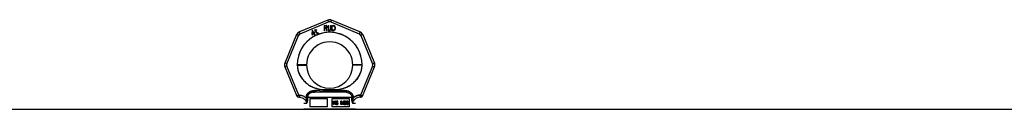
# Model space of a CAD drawing. Header units: millimetres. Extents: x 0 to 420, y 0 to 297.
# Tile 12 of 29: x 136 to 168, y 254 to 257. Entities that reach past the tile are written whole.
import ezdxf

# ---------------------------------------------------------------- set-up
doc = ezdxf.new("R2010")
doc.units = ezdxf.units.MM
doc.header["$LTSCALE"] = 23.1
doc.layers.get('0').update_dxf_attribs({"linetype": 'CONTINUOUS'})
doc.layers.add('001-M31079-X02', color=7, linetype='CONTINUOUS')

msp = doc.modelspace()

# ---------------------------------------------------------------- linework, layer by layer
at = {"color": 7, "linetype": 'Continuous'}
msp.add_line((82.061, 253.941), (252.265, 253.941), dxfattribs=at)
at = {"layer": '001-M31079-X02', "color": 9, "linetype": 'Continuous'}
for p, q in [((145.848, 256.885), (144.912, 256.497)), ((144.938, 256.437), (145.874, 256.825)), ((145.952, 256.825), (146.889, 256.437)), ((146.915, 256.497), (145.979, 256.885)), ((144.82, 256.405), (144.432, 255.468)), ((144.494, 255.445), (144.882, 256.381)), ((146.945, 256.381), (147.333, 255.445)), ((147.007, 256.405), (147.395, 255.468)), ((144.892, 254.407), (144.494, 255.366)), ((144.843, 255.402), (144.842, 255.409)), ((147.333, 255.366), (146.935, 254.407)), ((146.984, 255.413), (146.984, 255.406)), ((144.432, 255.338), (144.83, 254.376)), ((146.997, 254.376), (147.395, 255.338)), ((144.892, 254.407), (144.892, 254.336)), ((144.915, 254.407), (144.892, 254.407)), ((144.915, 254.407), (144.915, 254.336)), ((145.366, 254.502), (145.36, 254.551)), ((146.461, 254.502), (145.366, 254.502)), ((145.691, 254.585), (145.695, 254.536)), ((145.691, 254.585), (145.695, 254.536)), ((146.132, 254.536), (146.135, 254.585)), ((146.135, 254.585), (146.132, 254.536)), ((146.467, 254.551), (146.461, 254.502)), ((146.461, 254.502), (146.467, 254.551)), ((146.912, 254.407), (146.912, 254.336)), ((146.935, 254.407), (146.912, 254.407)), ((146.935, 254.407), (146.935, 254.336)), ((144.892, 254.336), (144.887, 254.336)), ((144.915, 254.336), (144.892, 254.336)), ((145.152, 254.132), (145.063, 254.132)), ((145.138, 254.333), (145.139, 254.31)), ((146.645, 254.334), (145.182, 254.334)), ((146.763, 254.132), (146.675, 254.132)), ((146.688, 254.31), (146.689, 254.333)), ((146.935, 254.336), (146.912, 254.336)), ((146.935, 254.336), (146.94, 254.336))]:
    msp.add_line(p, q, dxfattribs=at)
at = {"layer": '001-M31079-X02', "color": 7, "linetype": 'Continuous'}
for p, q in [((145.728, 256.705), (145.728, 256.535)), ((145.728, 256.705), (145.796, 256.705)), ((145.81, 256.702), (145.796, 256.705)), ((145.81, 256.702), (145.821, 256.691)), ((145.821, 256.691), (145.83, 256.676)), ((145.83, 256.676), (145.833, 256.665)), ((145.833, 256.651), (145.83, 256.64)), ((145.833, 256.665), (145.833, 256.651)), ((145.858, 256.705), (145.858, 256.593)), ((145.858, 256.705), (145.875, 256.705)), ((145.875, 256.705), (145.875, 256.593)), ((145.943, 256.705), (145.943, 256.593)), ((145.943, 256.705), (145.96, 256.705)), ((145.96, 256.705), (145.96, 256.593)), ((145.983, 256.705), (145.983, 256.535)), ((145.983, 256.705), (146.051, 256.705)), ((146.065, 256.702), (146.051, 256.705)), ((146.065, 256.702), (146.076, 256.694)), ((146.076, 256.694), (146.088, 256.68)), ((146.088, 256.68), (146.093, 256.665)), ((146.096, 256.647), (146.093, 256.665)), ((145.329, 256.541), (145.319, 256.423)), ((145.319, 256.423), (145.33, 256.404)), ((145.344, 256.55), (145.329, 256.541)), ((145.33, 256.404), (145.389, 256.438)), ((145.337, 256.433), (145.344, 256.516)), ((145.378, 256.457), (145.337, 256.433)), ((145.393, 256.465), (145.344, 256.55)), ((145.344, 256.516), (145.378, 256.457)), ((145.389, 256.438), (145.413, 256.397)), ((145.418, 256.479), (145.393, 256.465)), ((145.428, 256.461), (145.404, 256.446)), ((145.429, 256.403), (145.404, 256.446)), ((145.413, 256.397), (145.429, 256.397)), ((145.435, 256.54), (145.415, 256.528)), ((145.415, 256.528), (145.423, 256.516)), ((145.428, 256.461), (145.418, 256.479)), ((145.433, 256.572), (145.421, 256.565)), ((145.421, 256.565), (145.435, 256.54)), ((145.442, 256.527), (145.423, 256.516)), ((145.447, 256.547), (145.433, 256.572)), ((145.442, 256.527), (145.478, 256.464)), ((145.474, 256.562), (145.447, 256.547)), ((145.455, 256.534), (145.482, 256.55)), ((145.487, 256.478), (145.455, 256.534)), ((145.474, 256.562), (145.482, 256.55)), ((145.478, 256.464), (145.491, 256.455)), ((145.487, 256.478), (145.495, 256.47)), ((145.491, 256.455), (145.502, 256.453)), ((145.506, 256.468), (145.495, 256.47)), ((145.502, 256.453), (145.511, 256.454)), ((145.52, 256.472), (145.506, 256.468)), ((145.527, 256.459), (145.511, 256.454)), ((145.52, 256.472), (145.527, 256.459)), ((145.745, 256.535), (145.728, 256.535)), ((145.745, 256.611), (145.745, 256.535)), ((145.793, 256.611), (145.745, 256.611)), ((145.793, 256.611), (145.816, 256.535)), ((145.821, 256.626), (145.81, 256.618)), ((145.835, 256.535), (145.81, 256.618)), ((145.835, 256.535), (145.816, 256.535)), ((145.83, 256.64), (145.821, 256.626)), ((145.858, 256.593), (145.861, 256.575)), ((145.861, 256.575), (145.867, 256.56)), ((145.867, 256.56), (145.878, 256.546)), ((145.875, 256.593), (145.878, 256.579)), ((145.878, 256.579), (145.884, 256.568)), ((145.878, 256.546), (145.889, 256.539)), ((145.884, 256.568), (145.892, 256.56)), ((145.903, 256.535), (145.889, 256.539)), ((145.903, 256.557), (145.892, 256.56)), ((145.903, 256.557), (145.915, 256.557)), ((145.915, 256.535), (145.903, 256.535)), ((145.926, 256.56), (145.915, 256.557)), ((145.929, 256.539), (145.915, 256.535)), ((145.935, 256.568), (145.926, 256.56)), ((145.94, 256.546), (145.929, 256.539)), ((145.94, 256.579), (145.935, 256.568)), ((145.943, 256.593), (145.94, 256.579)), ((145.952, 256.56), (145.94, 256.546)), ((145.957, 256.575), (145.952, 256.56)), ((145.957, 256.575), (145.96, 256.593)), ((146.051, 256.535), (145.983, 256.535)), ((146.065, 256.539), (146.051, 256.535)), ((146.076, 256.546), (146.065, 256.539)), ((146.088, 256.56), (146.076, 256.546)), ((146.093, 256.575), (146.088, 256.56)), ((146.093, 256.575), (146.096, 256.593)), ((146.096, 256.647), (146.096, 256.593)), ((144.842, 255.413), (144.843, 255.402)), ((144.842, 255.413), (144.842, 255.406)), ((146.984, 255.402), (146.984, 255.413)), ((146.984, 255.402), (146.984, 255.409)), ((145.138, 254.333), (145.139, 254.31)), ((146.689, 254.333), (146.688, 254.31))]:
    msp.add_line(p, q, dxfattribs=at)
at = {"layer": '001-M31079-X02', "color": 6, "linetype": 'Continuous'}
for p, q in [((145.745, 256.633), (145.745, 256.687)), ((145.799, 256.687), (145.745, 256.687)), ((145.799, 256.687), (145.807, 256.683)), ((145.807, 256.683), (145.813, 256.676)), ((145.813, 256.676), (145.816, 256.665)), ((145.816, 256.654), (145.813, 256.644)), ((145.816, 256.665), (145.816, 256.654)), ((146, 256.557), (146, 256.683)), ((146.051, 256.683), (146, 256.683)), ((146.051, 256.683), (146.062, 256.68)), ((146.062, 256.68), (146.071, 256.673)), ((146.071, 256.673), (146.076, 256.662)), ((146.076, 256.662), (146.079, 256.647)), ((145.799, 256.633), (145.745, 256.633)), ((145.807, 256.636), (145.799, 256.633)), ((145.813, 256.644), (145.807, 256.636)), ((146.051, 256.557), (146, 256.557)), ((146.062, 256.56), (146.051, 256.557)), ((146.071, 256.568), (146.062, 256.56)), ((146.076, 256.579), (146.071, 256.568)), ((146.079, 256.593), (146.076, 256.579)), ((146.079, 256.647), (146.079, 256.593)), ((145.182, 254.334), (145.182, 254.312)), ((145.258, 254.281), (145.258, 254.026)), ((145.845, 254.281), (145.258, 254.281)), ((145.845, 254.026), (145.845, 254.281)), ((145.981, 254.281), (145.981, 254.026)), ((146.569, 254.281), (145.981, 254.281)), ((146.042, 254.095), (146.042, 254.214)), ((146.042, 254.214), (146.088, 254.214)), ((146.056, 254.095), (146.042, 254.095)), ((146.046, 254.095), (146.046, 254.214)), ((146.052, 254.201), (146.052, 254.163)), ((146.09, 254.201), (146.052, 254.201)), ((146.052, 254.163), (146.09, 254.163)), ((146.052, 254.148), (146.052, 254.095)), ((146.086, 254.148), (146.052, 254.148)), ((146.056, 254.163), (146.056, 254.201)), ((146.056, 254.148), (146.056, 254.095)), ((146.082, 254.148), (146.096, 254.095)), ((146.093, 254.212), (146.084, 254.214)), ((146.086, 254.201), (146.091, 254.199)), ((146.091, 254.166), (146.086, 254.163)), ((146.086, 254.148), (146.1, 254.095)), ((146.097, 254.212), (146.088, 254.214)), ((146.09, 254.201), (146.095, 254.199)), ((146.095, 254.166), (146.09, 254.163)), ((146.091, 254.199), (146.094, 254.194)), ((146.095, 254.199), (146.091, 254.199)), ((146.094, 254.171), (146.091, 254.166)), ((146.095, 254.166), (146.091, 254.166)), ((146.1, 254.204), (146.093, 254.212)), ((146.097, 254.212), (146.093, 254.212)), ((146.093, 254.153), (146.1, 254.158)), ((146.108, 254.095), (146.093, 254.153)), ((146.097, 254.153), (146.093, 254.153)), ((146.094, 254.194), (146.096, 254.186)), ((146.098, 254.194), (146.094, 254.194)), ((146.096, 254.179), (146.094, 254.171)), ((146.098, 254.171), (146.094, 254.171)), ((146.095, 254.199), (146.098, 254.194)), ((146.098, 254.171), (146.095, 254.166)), ((146.096, 254.179), (146.096, 254.186)), ((146.1, 254.186), (146.096, 254.186)), ((146.1, 254.179), (146.096, 254.179)), ((146.112, 254.095), (146.096, 254.095)), ((146.104, 254.204), (146.097, 254.212)), ((146.097, 254.153), (146.104, 254.158)), ((146.112, 254.095), (146.097, 254.153)), ((146.098, 254.194), (146.1, 254.186)), ((146.1, 254.179), (146.098, 254.171)), ((146.105, 254.194), (146.1, 254.204)), ((146.104, 254.204), (146.1, 254.204)), ((146.1, 254.186), (146.1, 254.179)), ((146.1, 254.158), (146.105, 254.169)), ((146.104, 254.158), (146.1, 254.158)), ((146.109, 254.194), (146.104, 254.204)), ((146.104, 254.158), (146.109, 254.169)), ((146.107, 254.186), (146.105, 254.194)), ((146.109, 254.194), (146.105, 254.194)), ((146.105, 254.169), (146.107, 254.176)), ((146.109, 254.169), (146.105, 254.169)), ((146.107, 254.186), (146.107, 254.176)), ((146.111, 254.186), (146.107, 254.186)), ((146.111, 254.176), (146.107, 254.176)), ((146.111, 254.186), (146.109, 254.194)), ((146.109, 254.169), (146.111, 254.176)), ((146.111, 254.186), (146.111, 254.176)), ((146.123, 254.128), (146.124, 254.118)), ((146.137, 254.128), (146.123, 254.128)), ((146.124, 254.118), (146.13, 254.105)), ((146.128, 254.118), (146.124, 254.118)), ((146.126, 254.128), (146.128, 254.118)), ((146.13, 254.196), (146.128, 254.186)), ((146.128, 254.176), (146.128, 254.186)), ((146.132, 254.186), (146.128, 254.186)), ((146.128, 254.176), (146.13, 254.166)), ((146.132, 254.176), (146.128, 254.176)), ((146.128, 254.118), (146.134, 254.105)), ((146.137, 254.207), (146.13, 254.196)), ((146.134, 254.196), (146.13, 254.196)), ((146.13, 254.166), (146.137, 254.156)), ((146.134, 254.166), (146.13, 254.166)), ((146.13, 254.105), (146.138, 254.098)), ((146.134, 254.105), (146.13, 254.105)), ((146.134, 254.196), (146.132, 254.186)), ((146.132, 254.186), (146.132, 254.176)), ((146.132, 254.176), (146.134, 254.166)), ((146.135, 254.12), (146.133, 254.128)), ((146.141, 254.207), (146.134, 254.196)), ((146.134, 254.166), (146.141, 254.156)), ((146.134, 254.105), (146.142, 254.098)), ((146.14, 254.113), (146.135, 254.12)), ((146.139, 254.12), (146.135, 254.12)), ((146.144, 254.212), (146.137, 254.207)), ((146.141, 254.207), (146.137, 254.207)), ((146.137, 254.156), (146.144, 254.151)), ((146.141, 254.156), (146.137, 254.156)), ((146.139, 254.12), (146.137, 254.128)), ((146.138, 254.184), (146.14, 254.191)), ((146.138, 254.184), (146.138, 254.179)), ((146.142, 254.184), (146.138, 254.184)), ((146.14, 254.171), (146.138, 254.179)), ((146.142, 254.179), (146.138, 254.179)), ((146.138, 254.098), (146.147, 254.095)), ((146.142, 254.098), (146.138, 254.098)), ((146.144, 254.113), (146.139, 254.12)), ((146.14, 254.191), (146.145, 254.196)), ((146.144, 254.191), (146.14, 254.191)), ((146.145, 254.166), (146.14, 254.171)), ((146.144, 254.171), (146.14, 254.171)), ((146.147, 254.11), (146.14, 254.113)), ((146.144, 254.113), (146.14, 254.113)), ((146.148, 254.212), (146.141, 254.207)), ((146.141, 254.156), (146.148, 254.151)), ((146.142, 254.184), (146.144, 254.191)), ((146.142, 254.179), (146.142, 254.184)), ((146.144, 254.171), (146.142, 254.179)), ((146.142, 254.098), (146.151, 254.095)), ((146.151, 254.214), (146.144, 254.212)), ((146.148, 254.212), (146.144, 254.212)), ((146.144, 254.191), (146.149, 254.196)), ((146.149, 254.166), (146.144, 254.171)), ((146.144, 254.151), (146.151, 254.148)), ((146.148, 254.151), (146.144, 254.151)), ((146.151, 254.11), (146.144, 254.113)), ((146.145, 254.196), (146.151, 254.199)), ((146.149, 254.196), (146.145, 254.196)), ((146.151, 254.163), (146.145, 254.166)), ((146.149, 254.166), (146.145, 254.166)), ((146.165, 254.11), (146.147, 254.11)), ((146.165, 254.095), (146.147, 254.095)), ((146.155, 254.214), (146.148, 254.212)), ((146.148, 254.151), (146.155, 254.148)), ((146.149, 254.196), (146.155, 254.199)), ((146.155, 254.163), (146.149, 254.166)), ((146.163, 254.214), (146.151, 254.214)), ((146.165, 254.199), (146.151, 254.199)), ((146.165, 254.163), (146.151, 254.163)), ((146.165, 254.148), (146.151, 254.148)), ((146.168, 254.212), (146.159, 254.214)), ((146.161, 254.199), (146.167, 254.196)), ((146.17, 254.161), (146.161, 254.163)), ((146.161, 254.148), (146.168, 254.146)), ((146.168, 254.113), (146.161, 254.11)), ((146.161, 254.095), (146.17, 254.098)), ((146.172, 254.212), (146.163, 254.214)), ((146.165, 254.199), (146.17, 254.196)), ((146.174, 254.161), (146.165, 254.163)), ((146.165, 254.148), (146.172, 254.146)), ((146.172, 254.113), (146.165, 254.11)), ((146.165, 254.095), (146.174, 254.098)), ((146.167, 254.196), (146.17, 254.191)), ((146.17, 254.196), (146.167, 254.196)), ((146.175, 254.204), (146.168, 254.212)), ((146.172, 254.212), (146.168, 254.212)), ((146.168, 254.146), (146.174, 254.141)), ((146.172, 254.146), (146.168, 254.146)), ((146.174, 254.118), (146.168, 254.113)), ((146.172, 254.113), (146.168, 254.113)), ((146.17, 254.196), (146.174, 254.191)), ((146.17, 254.191), (146.172, 254.186)), ((146.174, 254.191), (146.17, 254.191)), ((146.177, 254.156), (146.17, 254.161)), ((146.174, 254.161), (146.17, 254.161)), ((146.17, 254.098), (146.177, 254.103)), ((146.174, 254.098), (146.17, 254.098)), ((146.179, 254.204), (146.172, 254.212)), ((146.172, 254.186), (146.186, 254.186)), ((146.172, 254.146), (146.177, 254.141)), ((146.177, 254.118), (146.172, 254.113)), ((146.174, 254.191), (146.176, 254.186)), ((146.181, 254.156), (146.174, 254.161)), ((146.174, 254.141), (146.177, 254.133)), ((146.177, 254.141), (146.174, 254.141)), ((146.177, 254.126), (146.174, 254.118)), ((146.177, 254.118), (146.174, 254.118)), ((146.174, 254.098), (146.181, 254.103)), ((146.181, 254.194), (146.175, 254.204)), ((146.179, 254.204), (146.175, 254.204)), ((146.184, 254.146), (146.177, 254.156)), ((146.181, 254.156), (146.177, 254.156)), ((146.177, 254.141), (146.181, 254.133)), ((146.177, 254.126), (146.177, 254.133)), ((146.181, 254.133), (146.177, 254.133)), ((146.181, 254.126), (146.177, 254.118)), ((146.181, 254.126), (146.177, 254.126)), ((146.177, 254.103), (146.184, 254.113)), ((146.181, 254.103), (146.177, 254.103)), ((146.185, 254.194), (146.179, 254.204)), ((146.182, 254.186), (146.181, 254.194)), ((146.185, 254.194), (146.181, 254.194)), ((146.188, 254.146), (146.181, 254.156)), ((146.181, 254.133), (146.181, 254.126)), ((146.181, 254.103), (146.188, 254.113)), ((146.188, 254.136), (146.184, 254.146)), ((146.188, 254.146), (146.184, 254.146)), ((146.184, 254.113), (146.188, 254.123)), ((146.188, 254.113), (146.184, 254.113)), ((146.186, 254.186), (146.185, 254.194)), ((146.192, 254.136), (146.188, 254.146)), ((146.188, 254.136), (146.188, 254.123)), ((146.192, 254.136), (146.188, 254.136)), ((146.188, 254.113), (146.192, 254.123)), ((146.192, 254.123), (146.188, 254.123)), ((146.192, 254.123), (146.192, 254.136)), ((146.286, 254.095), (146.286, 254.214)), ((146.306, 254.214), (146.286, 254.214)), ((146.301, 254.095), (146.286, 254.095)), ((146.29, 254.214), (146.29, 254.095)), ((146.297, 254.189), (146.297, 254.095)), ((146.297, 254.189), (146.321, 254.095)), ((146.301, 254.189), (146.297, 254.189)), ((146.301, 254.095), (146.301, 254.189)), ((146.301, 254.189), (146.325, 254.095)), ((146.328, 254.108), (146.302, 254.214)), ((146.332, 254.108), (146.306, 254.214)), ((146.339, 254.095), (146.321, 254.095)), ((146.355, 254.214), (146.328, 254.108)), ((146.332, 254.108), (146.328, 254.108)), ((146.359, 254.214), (146.332, 254.108)), ((146.335, 254.095), (146.36, 254.189)), ((146.339, 254.095), (146.364, 254.189)), ((146.375, 254.214), (146.355, 254.214)), ((146.36, 254.095), (146.36, 254.189)), ((146.364, 254.189), (146.36, 254.189)), ((146.375, 254.095), (146.36, 254.095)), ((146.364, 254.189), (146.364, 254.095)), ((146.371, 254.214), (146.371, 254.095)), ((146.375, 254.095), (146.375, 254.214)), ((146.385, 254.123), (146.386, 254.115)), ((146.397, 254.123), (146.385, 254.123)), ((146.388, 254.196), (146.386, 254.186)), ((146.399, 254.186), (146.386, 254.186)), ((146.386, 254.115), (146.39, 254.108)), ((146.39, 254.115), (146.386, 254.115)), ((146.395, 254.207), (146.388, 254.196)), ((146.392, 254.196), (146.388, 254.196)), ((146.389, 254.123), (146.39, 254.115)), ((146.392, 254.196), (146.39, 254.186)), ((146.39, 254.115), (146.394, 254.108)), ((146.39, 254.108), (146.395, 254.103)), ((146.394, 254.108), (146.39, 254.108)), ((146.399, 254.207), (146.392, 254.196)), ((146.395, 254.118), (146.393, 254.123)), ((146.394, 254.108), (146.399, 254.103)), ((146.402, 254.212), (146.395, 254.207)), ((146.399, 254.207), (146.395, 254.207)), ((146.395, 254.186), (146.399, 254.194)), ((146.399, 254.113), (146.395, 254.118)), ((146.399, 254.118), (146.395, 254.118)), ((146.395, 254.103), (146.402, 254.098)), ((146.399, 254.103), (146.395, 254.103)), ((146.399, 254.118), (146.397, 254.123)), ((146.406, 254.212), (146.399, 254.207)), ((146.399, 254.194), (146.404, 254.199)), ((146.399, 254.186), (146.403, 254.194)), ((146.403, 254.194), (146.399, 254.194)), ((146.403, 254.113), (146.399, 254.118)), ((146.402, 254.11), (146.399, 254.113)), ((146.403, 254.113), (146.399, 254.113)), ((146.399, 254.103), (146.406, 254.098)), ((146.415, 254.214), (146.402, 254.212)), ((146.406, 254.212), (146.402, 254.212)), ((146.411, 254.108), (146.402, 254.11)), ((146.406, 254.11), (146.402, 254.11)), ((146.402, 254.098), (146.409, 254.095)), ((146.406, 254.098), (146.402, 254.098)), ((146.403, 254.194), (146.408, 254.199)), ((146.406, 254.11), (146.403, 254.113)), ((146.404, 254.199), (146.413, 254.201)), ((146.408, 254.199), (146.404, 254.199)), ((146.419, 254.214), (146.406, 254.212)), ((146.415, 254.108), (146.406, 254.11)), ((146.406, 254.098), (146.413, 254.095)), ((146.408, 254.199), (146.417, 254.201)), ((146.427, 254.095), (146.409, 254.095)), ((146.426, 254.108), (146.411, 254.108)), ((146.424, 254.201), (146.413, 254.201)), ((146.413, 254.151), (146.413, 254.161)), ((146.424, 254.161), (146.413, 254.161)), ((146.424, 254.151), (146.413, 254.151)), ((146.422, 254.214), (146.415, 254.214)), ((146.417, 254.161), (146.417, 254.151)), ((146.43, 254.212), (146.418, 254.214)), ((146.42, 254.201), (146.429, 254.199)), ((146.43, 254.166), (146.42, 254.161)), ((146.42, 254.151), (146.43, 254.148)), ((146.434, 254.212), (146.422, 254.214)), ((146.43, 254.11), (146.422, 254.108)), ((146.423, 254.095), (146.43, 254.098)), ((146.424, 254.201), (146.433, 254.199)), ((146.434, 254.166), (146.424, 254.161)), ((146.424, 254.151), (146.434, 254.148)), ((146.434, 254.11), (146.426, 254.108)), ((146.427, 254.095), (146.434, 254.098)), ((146.429, 254.199), (146.434, 254.194)), ((146.433, 254.199), (146.429, 254.199)), ((146.437, 254.207), (146.43, 254.212)), ((146.434, 254.212), (146.43, 254.212)), ((146.434, 254.171), (146.43, 254.166)), ((146.434, 254.166), (146.43, 254.166)), ((146.43, 254.148), (146.436, 254.143)), ((146.434, 254.148), (146.43, 254.148)), ((146.434, 254.113), (146.43, 254.11)), ((146.434, 254.11), (146.43, 254.11)), ((146.43, 254.098), (146.437, 254.103)), ((146.434, 254.098), (146.43, 254.098)), ((146.433, 254.199), (146.438, 254.194)), ((146.441, 254.207), (146.434, 254.212)), ((146.434, 254.194), (146.437, 254.186)), ((146.438, 254.194), (146.434, 254.194)), ((146.437, 254.181), (146.434, 254.171)), ((146.438, 254.171), (146.434, 254.166)), ((146.438, 254.171), (146.434, 254.171)), ((146.434, 254.156), (146.441, 254.163)), ((146.443, 254.151), (146.434, 254.156)), ((146.438, 254.156), (146.434, 254.156)), ((146.434, 254.148), (146.44, 254.143)), ((146.437, 254.118), (146.434, 254.113)), ((146.438, 254.113), (146.434, 254.11)), ((146.438, 254.113), (146.434, 254.113)), ((146.434, 254.098), (146.441, 254.103)), ((146.436, 254.143), (146.439, 254.133)), ((146.44, 254.143), (146.436, 254.143)), ((146.444, 254.196), (146.437, 254.207)), ((146.441, 254.207), (146.437, 254.207)), ((146.437, 254.181), (146.437, 254.186)), ((146.441, 254.186), (146.437, 254.186)), ((146.441, 254.181), (146.437, 254.181)), ((146.439, 254.123), (146.437, 254.118)), ((146.441, 254.118), (146.437, 254.118)), ((146.437, 254.103), (146.443, 254.108)), ((146.441, 254.103), (146.437, 254.103)), ((146.438, 254.194), (146.441, 254.186)), ((146.441, 254.181), (146.438, 254.171)), ((146.438, 254.156), (146.445, 254.163)), ((146.447, 254.151), (146.438, 254.156)), ((146.441, 254.118), (146.438, 254.113)), ((146.439, 254.123), (146.439, 254.133)), ((146.443, 254.133), (146.439, 254.133)), ((146.443, 254.123), (146.439, 254.123)), ((146.44, 254.143), (146.443, 254.133)), ((146.448, 254.196), (146.441, 254.207)), ((146.441, 254.186), (146.441, 254.181)), ((146.441, 254.163), (146.444, 254.171)), ((146.445, 254.163), (146.441, 254.163)), ((146.443, 254.123), (146.441, 254.118)), ((146.441, 254.103), (146.447, 254.108)), ((146.446, 254.143), (146.443, 254.151)), ((146.447, 254.151), (146.443, 254.151)), ((146.443, 254.133), (146.443, 254.123)), ((146.443, 254.108), (146.446, 254.115)), ((146.447, 254.108), (146.443, 254.108)), ((146.446, 254.186), (146.444, 254.196)), ((146.448, 254.196), (146.444, 254.196)), ((146.444, 254.171), (146.446, 254.181)), ((146.448, 254.171), (146.444, 254.171)), ((146.445, 254.163), (146.448, 254.171)), ((146.446, 254.186), (146.446, 254.181)), ((146.45, 254.186), (146.446, 254.186)), ((146.45, 254.181), (146.446, 254.181)), ((146.448, 254.133), (146.446, 254.143)), ((146.45, 254.143), (146.446, 254.143)), ((146.446, 254.115), (146.448, 254.123)), ((146.446, 254.115), (146.45, 254.115)), ((146.45, 254.143), (146.447, 254.151)), ((146.447, 254.108), (146.45, 254.115)), ((146.45, 254.186), (146.448, 254.196)), ((146.448, 254.171), (146.45, 254.181)), ((146.448, 254.133), (146.448, 254.123)), ((146.452, 254.133), (146.448, 254.133)), ((146.452, 254.123), (146.448, 254.123)), ((146.45, 254.181), (146.45, 254.186)), ((146.452, 254.133), (146.45, 254.143)), ((146.45, 254.115), (146.452, 254.123)), ((146.452, 254.123), (146.452, 254.133)), ((146.464, 254.181), (146.462, 254.163)), ((146.462, 254.146), (146.462, 254.163)), ((146.466, 254.163), (146.462, 254.163)), ((146.462, 254.146), (146.464, 254.128)), ((146.466, 254.146), (146.462, 254.146)), ((146.467, 254.194), (146.464, 254.181)), ((146.468, 254.181), (146.464, 254.181)), ((146.464, 254.128), (146.467, 254.115)), ((146.468, 254.128), (146.464, 254.128)), ((146.468, 254.181), (146.466, 254.163)), ((146.466, 254.163), (146.466, 254.146)), ((146.466, 254.146), (146.468, 254.128)), ((146.473, 254.204), (146.467, 254.194)), ((146.471, 254.194), (146.467, 254.194)), ((146.467, 254.115), (146.473, 254.105)), ((146.471, 254.115), (146.467, 254.115)), ((146.471, 254.194), (146.468, 254.181)), ((146.468, 254.128), (146.471, 254.115)), ((146.477, 254.204), (146.471, 254.194)), ((146.471, 254.163), (146.473, 254.179)), ((146.481, 254.169), (146.471, 254.158)), ((146.471, 254.163), (146.471, 254.158)), ((146.475, 254.163), (146.471, 254.163)), ((146.475, 254.158), (146.471, 254.158)), ((146.471, 254.115), (146.477, 254.105)), ((146.481, 254.212), (146.473, 254.204)), ((146.477, 254.204), (146.473, 254.204)), ((146.473, 254.179), (146.474, 254.186)), ((146.477, 254.179), (146.473, 254.179)), ((146.473, 254.138), (146.474, 254.146)), ((146.473, 254.138), (146.473, 254.131)), ((146.477, 254.138), (146.473, 254.138)), ((146.474, 254.123), (146.473, 254.131)), ((146.477, 254.131), (146.473, 254.131)), ((146.473, 254.105), (146.481, 254.098)), ((146.477, 254.105), (146.473, 254.105)), ((146.474, 254.186), (146.478, 254.194)), ((146.478, 254.186), (146.474, 254.186)), ((146.474, 254.146), (146.478, 254.151)), ((146.478, 254.146), (146.474, 254.146)), ((146.478, 254.115), (146.474, 254.123)), ((146.478, 254.123), (146.474, 254.123)), ((146.475, 254.163), (146.477, 254.179)), ((146.485, 254.169), (146.475, 254.158)), ((146.475, 254.158), (146.475, 254.163)), ((146.485, 254.212), (146.477, 254.204)), ((146.477, 254.179), (146.478, 254.186)), ((146.477, 254.138), (146.478, 254.146)), ((146.477, 254.131), (146.477, 254.138)), ((146.478, 254.123), (146.477, 254.131)), ((146.477, 254.105), (146.485, 254.098)), ((146.478, 254.194), (146.483, 254.199)), ((146.478, 254.186), (146.482, 254.194)), ((146.482, 254.194), (146.478, 254.194)), ((146.478, 254.151), (146.483, 254.156)), ((146.478, 254.146), (146.482, 254.151)), ((146.482, 254.151), (146.478, 254.151)), ((146.482, 254.115), (146.478, 254.123)), ((146.483, 254.11), (146.478, 254.115)), ((146.482, 254.115), (146.478, 254.115)), ((146.49, 254.214), (146.481, 254.212)), ((146.485, 254.212), (146.481, 254.212)), ((146.49, 254.171), (146.481, 254.169)), ((146.485, 254.169), (146.481, 254.169)), ((146.481, 254.098), (146.49, 254.095)), ((146.485, 254.098), (146.481, 254.098)), ((146.482, 254.194), (146.487, 254.199)), ((146.482, 254.151), (146.487, 254.156)), ((146.487, 254.11), (146.482, 254.115)), ((146.483, 254.199), (146.488, 254.201)), ((146.487, 254.199), (146.483, 254.199)), ((146.483, 254.156), (146.488, 254.158)), ((146.487, 254.156), (146.483, 254.156)), ((146.488, 254.108), (146.483, 254.11)), ((146.487, 254.11), (146.483, 254.11)), ((146.494, 254.214), (146.485, 254.212)), ((146.494, 254.171), (146.485, 254.169)), ((146.485, 254.098), (146.494, 254.095)), ((146.487, 254.199), (146.492, 254.201)), ((146.487, 254.156), (146.492, 254.158)), ((146.492, 254.108), (146.487, 254.11)), ((146.503, 254.201), (146.488, 254.201)), ((146.505, 254.158), (146.488, 254.158)), ((146.505, 254.108), (146.488, 254.108)), ((146.501, 254.214), (146.49, 254.214)), ((146.503, 254.171), (146.49, 254.171)), ((146.503, 254.095), (146.49, 254.095)), ((146.506, 254.212), (146.497, 254.214)), ((146.499, 254.201), (146.504, 254.199)), ((146.508, 254.169), (146.499, 254.171)), ((146.499, 254.095), (146.508, 254.098)), ((146.51, 254.212), (146.501, 254.214)), ((146.501, 254.158), (146.506, 254.156)), ((146.506, 254.11), (146.501, 254.108)), ((146.503, 254.201), (146.508, 254.199)), ((146.512, 254.169), (146.503, 254.171)), ((146.503, 254.095), (146.512, 254.098)), ((146.504, 254.199), (146.51, 254.194)), ((146.508, 254.199), (146.504, 254.199)), ((146.505, 254.158), (146.51, 254.156)), ((146.51, 254.11), (146.505, 254.108)), ((146.515, 254.204), (146.506, 254.212)), ((146.51, 254.212), (146.506, 254.212)), ((146.506, 254.156), (146.511, 254.151)), ((146.51, 254.156), (146.506, 254.156)), ((146.511, 254.115), (146.506, 254.11)), ((146.51, 254.11), (146.506, 254.11)), ((146.508, 254.199), (146.514, 254.194)), ((146.517, 254.161), (146.508, 254.169)), ((146.512, 254.169), (146.508, 254.169)), ((146.508, 254.098), (146.517, 254.105)), ((146.512, 254.098), (146.508, 254.098)), ((146.519, 254.204), (146.51, 254.212)), ((146.51, 254.194), (146.513, 254.186)), ((146.514, 254.194), (146.51, 254.194)), ((146.51, 254.156), (146.515, 254.151)), ((146.515, 254.115), (146.51, 254.11)), ((146.511, 254.151), (146.515, 254.146)), ((146.515, 254.151), (146.511, 254.151)), ((146.515, 254.123), (146.511, 254.115)), ((146.515, 254.115), (146.511, 254.115)), ((146.521, 254.161), (146.512, 254.169)), ((146.512, 254.098), (146.521, 254.105)), ((146.526, 254.186), (146.513, 254.186)), ((146.514, 254.194), (146.517, 254.186)), ((146.52, 254.194), (146.515, 254.204)), ((146.519, 254.204), (146.515, 254.204)), ((146.515, 254.151), (146.519, 254.146)), ((146.515, 254.146), (146.517, 254.138)), ((146.519, 254.146), (146.515, 254.146)), ((146.517, 254.131), (146.515, 254.123)), ((146.519, 254.123), (146.515, 254.115)), ((146.519, 254.123), (146.515, 254.123)), ((146.522, 254.153), (146.517, 254.161)), ((146.517, 254.161), (146.521, 254.161)), ((146.517, 254.131), (146.517, 254.138)), ((146.517, 254.138), (146.521, 254.138)), ((146.521, 254.131), (146.517, 254.131)), ((146.517, 254.105), (146.522, 254.115)), ((146.521, 254.105), (146.517, 254.105)), ((146.524, 254.194), (146.519, 254.204)), ((146.519, 254.146), (146.521, 254.138)), ((146.521, 254.131), (146.519, 254.123)), ((146.522, 254.186), (146.52, 254.194)), ((146.524, 254.194), (146.52, 254.194)), ((146.526, 254.153), (146.521, 254.161)), ((146.521, 254.138), (146.521, 254.131)), ((146.521, 254.105), (146.526, 254.115)), ((146.525, 254.141), (146.522, 254.153)), ((146.526, 254.153), (146.522, 254.153)), ((146.522, 254.115), (146.525, 254.128)), ((146.526, 254.115), (146.522, 254.115)), ((146.526, 254.186), (146.524, 254.194)), ((146.525, 254.141), (146.525, 254.128)), ((146.529, 254.141), (146.525, 254.141)), ((146.529, 254.128), (146.525, 254.128)), ((146.529, 254.141), (146.526, 254.153)), ((146.526, 254.115), (146.529, 254.128)), ((146.529, 254.128), (146.529, 254.141)), ((146.569, 254.026), (146.569, 254.281)), ((146.645, 254.334), (146.644, 254.312)), ((146.763, 253.941), (145.063, 253.941)), ((145.845, 254.026), (145.258, 254.026)), ((146.569, 254.026), (145.981, 254.026))]:
    msp.add_line(p, q, dxfattribs=at)
at = {"layer": '001-M31079-X02', "color": 9, "linetype": 'Continuous'}
for centre, radius, start, end in [((145.913, 256.728), 0.17, 67.5, 112.5), ((145.913, 256.73), 0.102, 67.5027, 112.4973), ((144.977, 256.34), 0.17, 112.5, 157.5), ((145.913, 255.413), 1.071, 359.9999, 180.0001), ((144.977, 256.342), 0.102, 112.5027, 157.4973), ((146.85, 256.342), 0.102, 22.5027, 67.4973), ((146.85, 256.34), 0.17, 22.5, 67.5), ((144.589, 255.403), 0.17, 157.5, 202.5), ((144.589, 255.406), 0.102, 157.5027, 202.4973), ((145.913, 255.403), 0.765, 180.6298, 359.3702), ((147.238, 255.406), 0.102, 337.5027, 22.4973), ((147.238, 255.403), 0.17, 337.5, 22.5), ((144.892, 254.404), 0.068, 202.5, 270), ((145.913, 348.297), 93.713, 269.86427, 270.13573), ((146.935, 254.404), 0.068, 270, 337.5)]:
    msp.add_arc(centre, radius, start, end, dxfattribs=at)
at = {"layer": '001-M31079-X02', "color": 6, "linetype": 'Continuous'}
msp.add_arc((145.913, 255.403), 0.765, 359.3702, 180.6298, dxfattribs=at)
at = {"layer": '001-M31079-X02', "color": 9, "linetype": 'Continuous'}
for points, knots in [([(145.848, 256.885), (145.851, 256.886), (145.851, 256.877), (145.855, 256.871), (145.858, 256.863), (145.862, 256.855), (145.866, 256.845), (145.87, 256.835), (145.873, 256.828), (145.874, 256.825)], [0, 0, 0, 0, 0.133122, 0.23253, 0.355273, 0.497769, 0.655854, 0.824911, 1, 1, 1, 1]), ([(145.952, 256.825), (145.954, 256.828), (145.957, 256.835), (145.961, 256.845), (145.965, 256.855), (145.969, 256.863), (145.972, 256.871), (145.976, 256.877), (145.976, 256.886), (145.979, 256.885)], [0, 0, 0, 0, 0.175081, 0.344139, 0.502226, 0.644723, 0.767468, 0.866876, 1, 1, 1, 1]), ([(144.82, 256.405), (144.821, 256.408), (144.828, 256.402), (144.835, 256.401), (144.843, 256.397), (144.852, 256.394), (144.861, 256.39), (144.872, 256.386), (144.879, 256.383), (144.882, 256.381)], [0, 0, 0, 0, 0.134296, 0.234027, 0.357, 0.499553, 0.657434, 0.825927, 1, 1, 1, 1]), ([(144.938, 256.437), (144.936, 256.44), (144.933, 256.447), (144.929, 256.457), (144.925, 256.467), (144.921, 256.475), (144.918, 256.483), (144.915, 256.489), (144.914, 256.498), (144.912, 256.497)], [0, 0, 0, 0, 0.175082, 0.34414, 0.502227, 0.644724, 0.767468, 0.866877, 1, 1, 1, 1]), ([(146.915, 256.497), (146.913, 256.498), (146.912, 256.489), (146.909, 256.483), (146.906, 256.475), (146.902, 256.467), (146.898, 256.457), (146.894, 256.447), (146.891, 256.44), (146.889, 256.437)], [0, 0, 0, 0, 0.133122, 0.232529, 0.355273, 0.497768, 0.655853, 0.82491, 1, 1, 1, 1]), ([(147.007, 256.405), (147.006, 256.408), (146.999, 256.402), (146.992, 256.401), (146.984, 256.397), (146.975, 256.394), (146.966, 256.39), (146.955, 256.386), (146.948, 256.383), (146.945, 256.381)], [0, 0, 0, 0, 0.134296, 0.234027, 0.357, 0.499554, 0.657434, 0.825927, 1, 1, 1, 1]), ([(144.494, 255.366), (144.491, 255.365), (144.483, 255.362), (144.473, 255.357), (144.463, 255.353), (144.454, 255.349), (144.447, 255.346), (144.44, 255.343), (144.436, 255.34), (144.431, 255.34), (144.432, 255.338)], [0, 0, 0, 0, 0.172813, 0.340679, 0.498422, 0.641178, 0.764549, 0.864741, 0.938687, 1, 1, 1, 1]), ([(144.494, 255.445), (144.491, 255.446), (144.484, 255.449), (144.473, 255.453), (144.463, 255.457), (144.455, 255.46), (144.447, 255.464), (144.44, 255.465), (144.433, 255.471), (144.432, 255.468)], [0, 0, 0, 0, 0.174066, 0.34256, 0.500442, 0.642997, 0.765971, 0.865703, 1, 1, 1, 1]), ([(145.149, 255.403), (145.149, 255.406), (145.138, 255.405), (145.128, 255.407), (145.113, 255.408), (145.095, 255.409), (145.073, 255.41), (145.048, 255.411), (145.019, 255.412), (144.988, 255.412), (144.954, 255.413), (144.917, 255.413), (144.88, 255.413), (144.855, 255.413), (144.842, 255.413)], [0, 0, 0, 0, 0.02982, 0.064811, 0.111629, 0.171497, 0.24316, 0.326315, 0.419777, 0.524502, 0.635428, 0.753215, 0.877723, 1, 1, 1, 1]), ([(144.842, 255.413), (144.855, 255.413), (144.879, 255.413), (144.915, 255.413), (144.949, 255.413), (144.982, 255.412), (145.013, 255.412), (145.041, 255.411), (145.067, 255.41), (145.091, 255.409), (145.11, 255.408), (145.127, 255.408), (145.137, 255.405), (145.149, 255.407), (145.149, 255.403)], [0, 0, 0, 0, 0.119326, 0.238323, 0.350682, 0.456135, 0.557526, 0.651234, 0.73688, 0.812698, 0.878047, 0.929721, 0.967962, 1, 1, 1, 1]), ([(144.843, 255.402), (144.843, 255.346), (144.858, 255.236), (144.915, 255.081), (145.002, 254.942), (145.113, 254.823), (145.243, 254.728), (145.386, 254.657), (145.536, 254.609), (145.64, 254.591), (145.691, 254.585)], [0, 0, 0, 0, 0.128514, 0.256351, 0.383132, 0.508688, 0.633005, 0.756182, 0.878418, 1, 1, 1, 1]), ([(144.843, 255.402), (144.861, 255.402), (144.898, 255.402), (144.954, 255.402), (145.007, 255.402), (145.055, 255.401), (145.09, 255.4), (145.113, 255.399), (145.126, 255.398), (145.135, 255.398), (145.143, 255.397), (145.146, 255.396), (145.149, 255.395), (145.149, 255.395)], [0, 0, 0, 0, 0.180599, 0.365648, 0.544134, 0.703923, 0.834152, 0.885712, 0.927562, 0.95952, 0.981825, 0.994942, 1, 1, 1, 1]), ([(146.135, 254.585), (146.187, 254.591), (146.291, 254.609), (146.441, 254.657), (146.584, 254.728), (146.714, 254.823), (146.825, 254.942), (146.912, 255.081), (146.969, 255.236), (146.984, 255.346), (146.984, 255.402)], [0, 0, 0, 0, 0.121582, 0.243818, 0.366995, 0.491312, 0.616868, 0.743649, 0.871486, 1, 1, 1, 1]), ([(146.984, 255.413), (146.972, 255.413), (146.948, 255.413), (146.912, 255.413), (146.878, 255.413), (146.845, 255.412), (146.814, 255.412), (146.786, 255.411), (146.76, 255.41), (146.736, 255.409), (146.717, 255.408), (146.7, 255.408), (146.69, 255.405), (146.678, 255.407), (146.678, 255.403)], [0, 0, 0, 0, 0.119325, 0.238322, 0.350682, 0.456135, 0.557526, 0.651234, 0.736879, 0.812698, 0.878046, 0.929721, 0.967962, 1, 1, 1, 1]), ([(146.678, 255.403), (146.678, 255.406), (146.689, 255.405), (146.698, 255.407), (146.714, 255.408), (146.732, 255.409), (146.754, 255.41), (146.779, 255.411), (146.808, 255.412), (146.839, 255.412), (146.873, 255.413), (146.909, 255.413), (146.947, 255.413), (146.972, 255.413), (146.984, 255.413)], [0, 0, 0, 0, 0.02982, 0.064811, 0.11163, 0.171497, 0.243161, 0.326316, 0.419778, 0.524502, 0.635429, 0.753216, 0.877724, 1, 1, 1, 1]), ([(146.984, 255.402), (146.966, 255.402), (146.929, 255.402), (146.873, 255.402), (146.82, 255.402), (146.772, 255.401), (146.737, 255.4), (146.714, 255.399), (146.701, 255.398), (146.691, 255.398), (146.684, 255.397), (146.681, 255.396), (146.678, 255.395), (146.678, 255.395)], [0, 0, 0, 0, 0.180599, 0.365648, 0.544134, 0.703923, 0.834152, 0.885712, 0.927562, 0.95952, 0.981825, 0.994942, 1, 1, 1, 1]), ([(147.333, 255.445), (147.336, 255.446), (147.343, 255.449), (147.354, 255.453), (147.363, 255.457), (147.372, 255.46), (147.38, 255.464), (147.387, 255.465), (147.394, 255.471), (147.395, 255.468)], [0, 0, 0, 0, 0.174075, 0.34257, 0.50045, 0.643003, 0.765976, 0.865706, 1, 1, 1, 1]), ([(147.333, 255.366), (147.336, 255.365), (147.343, 255.362), (147.354, 255.357), (147.364, 255.353), (147.373, 255.349), (147.38, 255.346), (147.387, 255.343), (147.391, 255.34), (147.396, 255.34), (147.395, 255.338)], [0, 0, 0, 0, 0.172803, 0.34067, 0.498414, 0.641172, 0.764544, 0.864738, 0.938685, 1, 1, 1, 1]), ([(144.892, 254.407), (144.888, 254.405), (144.881, 254.402), (144.871, 254.398), (144.861, 254.393), (144.852, 254.389), (144.844, 254.386), (144.837, 254.383), (144.834, 254.381), (144.829, 254.38), (144.829, 254.378)], [0, 0, 0, 0, 0.170873, 0.339252, 0.497899, 0.640755, 0.764161, 0.864579, 0.938644, 1, 1, 1, 1]), ([(144.915, 254.407), (144.927, 254.407), (144.951, 254.405), (144.986, 254.399), (145.021, 254.389), (145.054, 254.374), (145.085, 254.356), (145.114, 254.335), (145.131, 254.319), (145.139, 254.31)], [0, 0, 0, 0, 0.142409, 0.286032, 0.430381, 0.574801, 0.718483, 0.860524, 1, 1, 1, 1]), ([(145.36, 254.551), (145.348, 254.549), (145.324, 254.545), (145.291, 254.536), (145.261, 254.523), (145.235, 254.507), (145.211, 254.49), (145.191, 254.471), (145.175, 254.45), (145.161, 254.428), (145.15, 254.405), (145.143, 254.381), (145.139, 254.357), (145.138, 254.341), (145.138, 254.333)], [0, 0, 0, 0, 0.107248, 0.208031, 0.302685, 0.392012, 0.476842, 0.557967, 0.636039, 0.71167, 0.785547, 0.858189, 0.929779, 1, 1, 1, 1]), ([(145.366, 254.502), (145.343, 254.5), (145.308, 254.492), (145.265, 254.472), (145.237, 254.452), (145.213, 254.428), (145.195, 254.399), (145.184, 254.368), (145.182, 254.345), (145.182, 254.334)], [0, 0, 0, 0, 0.258475, 0.385509, 0.510919, 0.63479, 0.757331, 0.878888, 1, 1, 1, 1]), ([(145.691, 254.585), (145.657, 254.582), (145.585, 254.576), (145.474, 254.565), (145.399, 254.556), (145.36, 254.551)], [0, 0, 0, 0, 0.313983, 0.64732, 1, 1, 1, 1]), ([(145.366, 254.502), (145.421, 254.509), (145.53, 254.522), (145.64, 254.532), (145.695, 254.536)], [0, 0, 0, 0, 0.500713, 1, 1, 1, 1]), ([(146.135, 254.585), (146.085, 254.585), (145.987, 254.584), (145.839, 254.584), (145.742, 254.585), (145.691, 254.585)], [0, 0, 0, 0, 0.341255, 0.65875, 1, 1, 1, 1]), ([(146.132, 254.536), (146.096, 254.538), (146.023, 254.543), (145.913, 254.545), (145.804, 254.543), (145.731, 254.538), (145.695, 254.536)], [0, 0, 0, 0, 0.250568, 0.5, 0.749432, 1, 1, 1, 1]), ([(146.461, 254.502), (146.406, 254.509), (146.297, 254.522), (146.187, 254.532), (146.132, 254.536)], [0, 0, 0, 0, 0.500713, 1, 1, 1, 1]), ([(146.467, 254.551), (146.428, 254.556), (146.352, 254.565), (146.242, 254.576), (146.17, 254.582), (146.135, 254.585)], [0, 0, 0, 0, 0.35268, 0.686017, 1, 1, 1, 1]), ([(146.461, 254.502), (146.484, 254.5), (146.519, 254.492), (146.561, 254.472), (146.59, 254.452), (146.614, 254.428), (146.632, 254.399), (146.643, 254.368), (146.645, 254.345), (146.645, 254.334)], [0, 0, 0, 0, 0.258475, 0.385509, 0.510919, 0.63479, 0.757331, 0.878888, 1, 1, 1, 1]), ([(146.689, 254.333), (146.689, 254.341), (146.688, 254.357), (146.684, 254.381), (146.677, 254.405), (146.666, 254.428), (146.652, 254.45), (146.636, 254.471), (146.615, 254.49), (146.592, 254.508), (146.565, 254.523), (146.536, 254.536), (146.503, 254.545), (146.479, 254.549), (146.467, 254.551)], [0, 0, 0, 0, 0.070278, 0.141913, 0.214561, 0.288425, 0.364052, 0.442118, 0.52324, 0.608071, 0.697382, 0.792005, 0.892756, 1, 1, 1, 1]), ([(146.688, 254.31), (146.696, 254.319), (146.713, 254.335), (146.742, 254.356), (146.773, 254.374), (146.806, 254.389), (146.841, 254.399), (146.876, 254.405), (146.9, 254.407), (146.912, 254.407)], [0, 0, 0, 0, 0.139407, 0.281547, 0.425273, 0.569753, 0.714131, 0.857816, 1, 1, 1, 1]), ([(146.998, 254.378), (146.998, 254.38), (146.993, 254.381), (146.989, 254.383), (146.983, 254.386), (146.975, 254.389), (146.966, 254.393), (146.956, 254.398), (146.946, 254.402), (146.939, 254.405), (146.935, 254.407)], [0, 0, 0, 0, 0.061337, 0.135484, 0.235635, 0.358902, 0.501737, 0.65946, 0.827349, 1, 1, 1, 1]), ([(144.915, 254.336), (144.944, 254.336), (145.002, 254.326), (145.065, 254.29), (145.107, 254.25), (145.131, 254.214), (145.147, 254.175), (145.151, 254.146), (145.152, 254.132)], [0, 0, 0, 0, 0.25143, 0.503272, 0.628972, 0.753715, 0.877314, 1, 1, 1, 1]), ([(145.138, 254.333), (145.143, 254.333), (145.151, 254.333), (145.163, 254.333), (145.174, 254.334), (145.18, 254.334), (145.182, 254.334)], [0, 0, 0, 0, 0.304503, 0.5896, 0.826919, 1, 1, 1, 1]), ([(145.139, 254.31), (145.143, 254.311), (145.151, 254.311), (145.163, 254.311), (145.174, 254.312), (145.18, 254.312), (145.182, 254.312)], [0, 0, 0, 0, 0.292513, 0.575188, 0.818321, 1, 1, 1, 1]), ([(145.182, 254.312), (145.18, 254.312), (145.174, 254.312), (145.163, 254.311), (145.151, 254.311), (145.143, 254.311), (145.139, 254.31)], [0, 0, 0, 0, 0.181684, 0.424818, 0.707491, 1, 1, 1, 1]), ([(145.152, 254.132), (145.154, 254.145), (145.156, 254.17), (145.156, 254.208), (145.153, 254.244), (145.147, 254.279), (145.142, 254.3), (145.139, 254.31)], [0, 0, 0, 0, 0.207564, 0.421591, 0.628947, 0.822617, 1, 1, 1, 1]), ([(145.182, 254.312), (145.183, 254.295), (145.182, 254.263), (145.175, 254.215), (145.165, 254.172), (145.156, 254.145), (145.152, 254.132)], [0, 0, 0, 0, 0.273916, 0.536495, 0.779955, 1, 1, 1, 1]), ([(145.152, 254.132), (145.156, 254.145), (145.165, 254.172), (145.175, 254.215), (145.182, 254.263), (145.183, 254.295), (145.182, 254.312)], [0, 0, 0, 0, 0.220045, 0.463505, 0.726083, 1, 1, 1, 1]), ([(146.675, 254.132), (146.671, 254.145), (146.662, 254.172), (146.652, 254.215), (146.645, 254.263), (146.644, 254.295), (146.644, 254.312)], [0, 0, 0, 0, 0.220045, 0.463505, 0.726083, 1, 1, 1, 1]), ([(146.644, 254.312), (146.644, 254.295), (146.645, 254.263), (146.652, 254.215), (146.662, 254.172), (146.671, 254.145), (146.675, 254.132)], [0, 0, 0, 0, 0.273917, 0.536495, 0.779955, 1, 1, 1, 1]), ([(146.688, 254.31), (146.684, 254.311), (146.676, 254.311), (146.664, 254.311), (146.653, 254.312), (146.647, 254.312), (146.644, 254.312)], [0, 0, 0, 0, 0.292512, 0.575186, 0.818319, 1, 1, 1, 1]), ([(146.644, 254.312), (146.647, 254.312), (146.653, 254.312), (146.664, 254.311), (146.676, 254.311), (146.684, 254.311), (146.688, 254.31)], [0, 0, 0, 0, 0.181684, 0.424818, 0.707491, 1, 1, 1, 1]), ([(146.689, 254.333), (146.684, 254.333), (146.676, 254.333), (146.664, 254.333), (146.653, 254.334), (146.647, 254.334), (146.645, 254.334)], [0, 0, 0, 0, 0.304503, 0.5896, 0.826919, 1, 1, 1, 1]), ([(146.688, 254.31), (146.685, 254.3), (146.68, 254.278), (146.674, 254.244), (146.671, 254.208), (146.671, 254.17), (146.673, 254.145), (146.675, 254.132)], [0, 0, 0, 0, 0.178771, 0.371864, 0.578833, 0.792671, 1, 1, 1, 1]), ([(146.912, 254.336), (146.883, 254.336), (146.825, 254.326), (146.761, 254.29), (146.72, 254.25), (146.696, 254.214), (146.68, 254.175), (146.676, 254.146), (146.675, 254.132)], [0, 0, 0, 0, 0.25143, 0.503272, 0.628972, 0.753715, 0.877314, 1, 1, 1, 1])]:
    msp.add_open_spline(points, degree=3, knots=knots, dxfattribs=at)
at = {"layer": '001-M31079-X02', "color": 7, "linetype": 'Continuous'}
for points, knots in [([(146.984, 255.413), (146.984, 255.445), (146.982, 255.51), (146.969, 255.605), (146.947, 255.699), (146.917, 255.79), (146.88, 255.879), (146.834, 255.964), (146.781, 256.044), (146.721, 256.119), (146.654, 256.189), (146.582, 256.252), (146.504, 256.308), (146.422, 256.358), (146.335, 256.4), (146.245, 256.433), (146.152, 256.459), (146.057, 256.476), (145.962, 256.485), (145.865, 256.485), (145.77, 256.476), (145.675, 256.459), (145.582, 256.433), (145.492, 256.4), (145.405, 256.358), (145.323, 256.308), (145.245, 256.252), (145.172, 256.189), (145.106, 256.119), (145.046, 256.044), (144.993, 255.964), (144.947, 255.879), (144.909, 255.79), (144.88, 255.699), (144.858, 255.605), (144.845, 255.51), (144.842, 255.445), (144.842, 255.413)], [0, 0, 0, 0, 0.028575, 0.057156, 0.085737, 0.114317, 0.142895, 0.171472, 0.200048, 0.228622, 0.257194, 0.285764, 0.314333, 0.342901, 0.371466, 0.400031, 0.428594, 0.457157, 0.485719, 0.514281, 0.542844, 0.571406, 0.59997, 0.628535, 0.6571, 0.685667, 0.714236, 0.742807, 0.771379, 0.799953, 0.828529, 0.857106, 0.885684, 0.914264, 0.942844, 0.971426, 1, 1, 1, 1]), ([(144.843, 255.402), (144.843, 255.379), (144.845, 255.334), (144.856, 255.266), (144.873, 255.198), (144.897, 255.131), (144.928, 255.065), (144.965, 255), (145.009, 254.939), (145.06, 254.88), (145.116, 254.826), (145.179, 254.775), (145.247, 254.729), (145.322, 254.688), (145.403, 254.653), (145.49, 254.623), (145.587, 254.6), (145.656, 254.589), (145.691, 254.585)], [0, 0, 0, 0, 0.052181, 0.105353, 0.159651, 0.215126, 0.271704, 0.32921, 0.387812, 0.447543, 0.508501, 0.570744, 0.634508, 0.700129, 0.768169, 0.839498, 0.915758, 1, 1, 1, 1]), ([(146.135, 254.585), (146.171, 254.589), (146.24, 254.6), (146.336, 254.623), (146.424, 254.653), (146.505, 254.688), (146.58, 254.729), (146.648, 254.775), (146.711, 254.826), (146.767, 254.88), (146.818, 254.939), (146.862, 255), (146.899, 255.065), (146.93, 255.131), (146.954, 255.198), (146.971, 255.266), (146.981, 255.334), (146.984, 255.379), (146.984, 255.402)], [0, 0, 0, 0, 0.084241, 0.160502, 0.23183, 0.299871, 0.365492, 0.429256, 0.491499, 0.552457, 0.612188, 0.67079, 0.728296, 0.784874, 0.84035, 0.894647, 0.94782, 1, 1, 1, 1]), ([(145.138, 254.333), (145.138, 254.341), (145.139, 254.357), (145.143, 254.381), (145.15, 254.405), (145.161, 254.428), (145.175, 254.45), (145.192, 254.471), (145.212, 254.49), (145.235, 254.508), (145.261, 254.523), (145.291, 254.535), (145.324, 254.545), (145.348, 254.549), (145.36, 254.551)], [0, 0, 0, 0, 0.071456, 0.143201, 0.215645, 0.289352, 0.3649, 0.44284, 0.523767, 0.608375, 0.697396, 0.791631, 0.892104, 1, 1, 1, 1]), ([(145.36, 254.551), (145.399, 254.556), (145.475, 254.565), (145.585, 254.576), (145.657, 254.582), (145.691, 254.585)], [0, 0, 0, 0, 0.352866, 0.686157, 1, 1, 1, 1]), ([(146.135, 254.585), (146.17, 254.582), (146.242, 254.576), (146.352, 254.565), (146.428, 254.556), (146.467, 254.551)], [0, 0, 0, 0, 0.313843, 0.647134, 1, 1, 1, 1]), ([(146.467, 254.551), (146.479, 254.549), (146.503, 254.545), (146.536, 254.535), (146.566, 254.523), (146.592, 254.508), (146.615, 254.49), (146.635, 254.471), (146.652, 254.45), (146.666, 254.428), (146.677, 254.405), (146.684, 254.381), (146.688, 254.357), (146.689, 254.341), (146.689, 254.333)], [0, 0, 0, 0, 0.107937, 0.208445, 0.302691, 0.391707, 0.476314, 0.557239, 0.635179, 0.710727, 0.784434, 0.856863, 0.928573, 1, 1, 1, 1]), ([(146.912, 254.407), (146.902, 254.407), (146.881, 254.406), (146.85, 254.401), (146.819, 254.393), (146.789, 254.382), (146.761, 254.368), (146.734, 254.351), (146.71, 254.332), (146.695, 254.318), (146.688, 254.31)], [0, 0, 0, 0, 0.124494, 0.250195, 0.376575, 0.50318, 0.629613, 0.755198, 0.878796, 1, 1, 1, 1])]:
    msp.add_open_spline(points, degree=3, knots=knots, dxfattribs=at)

doc.saveas('drawing.dxf')
